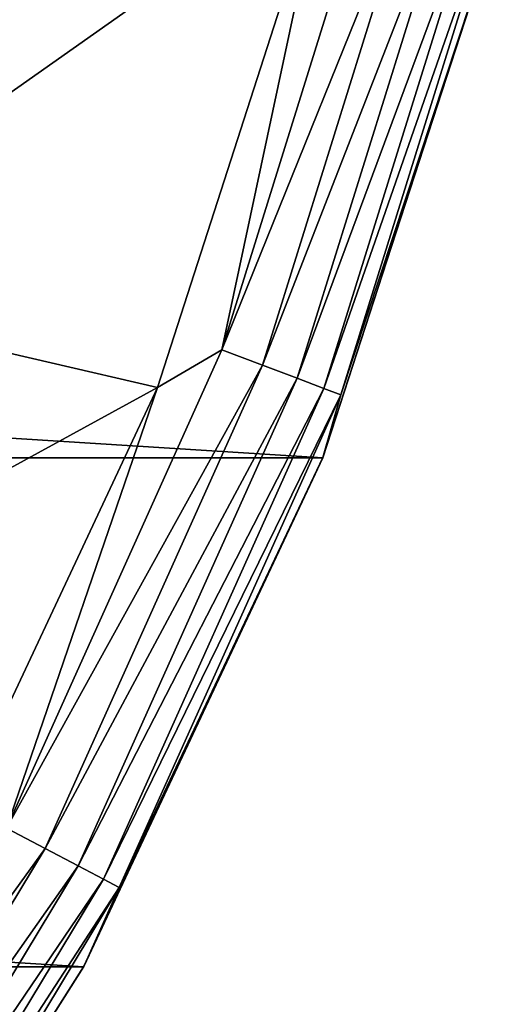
# Model space of a CAD drawing. Header units: metres. Extents: x -25 to 33, y -129 to 30.
# Tile 67 of 84: x 21.46 to 24.14, y -12.21 to -6.73. Entities that reach past the tile are written whole.
import ezdxf

# ---------------------------------------------------------------- set-up
doc = ezdxf.new("R2010")
doc.units = ezdxf.units.M
doc.layers.add('solid_BIDET-ACTIVO_SW0001', color=7, linetype='CONTINUOUS')

msp = doc.modelspace()

# ---------------------------------------------------------------- linework, layer by layer
at = {"layer": 'solid_BIDET-ACTIVO_SW0001'}
for points in [[(20.767353, -5.562524, 14), (19.863398, -8.227724, 14), (23.156534, -5.909656, 14)], [(22.588888, -8.566835, 13.965926), (23.456808, -5.781584, 13.965926), (23.156534, -5.909656, 14)], [(23.6912, -5.839356, 13.865894), (23.456808, -5.781584, 13.965926), (22.588888, -8.566835, 13.965926)], [(22.814608, -8.65244, 13.865894), (23.6912, -5.839356, 13.865894), (22.588888, -8.566835, 13.965926)], [(23.892427, -5.888955, 13.706737), (23.6912, -5.839356, 13.865894), (22.814608, -8.65244, 13.865894)], [(19.863398, -8.227724, 14), (22.230093, -8.776441, 14), (23.156534, -5.909656, 14)], [(22.588888, -8.566835, 13.965926), (23.156534, -5.909656, 14), (22.230093, -8.776441, 14)], [(23.00839, -8.725931, 13.706737), (23.892427, -5.888955, 13.706737), (22.814608, -8.65244, 13.865894)], [(24.046751, -5.926992, 13.49932), (23.892427, -5.888955, 13.706737), (23.00839, -8.725931, 13.706737)], [(23.157003, -8.782292, 13.49932), (24.046751, -5.926992, 13.49932), (23.00839, -8.725931, 13.706737)], [(23.157003, -8.782292, 13.49932), (24.143629, -5.950871, 13.257808), (24.046751, -5.926992, 13.49932)], [(23.157003, -8.782292, 13.49932), (23.250298, -8.817675, 13.257808), (24.143629, -5.950871, 13.257808)], [(24.117722, -6.192378, 13), (24.143629, -5.950871, 13.257808), (23.250298, -8.817675, 13.257808)], [(-24.117832, -6.189676, 9), (24.117872, -6.189526, 9), (23.150644, -9.168094, 9)], [(-24.117832, -6.189676, 9), (23.150644, -9.168094, 9), (-23.150562, -9.168302, 9)], [(23.150644, -9.168094, 9), (24.117872, -6.189526, 9), (23.151434, -9.166302, 13)], [(24.117872, -6.189526, 9), (24.117722, -6.192378, 13), (23.151434, -9.166302, 13)], [(23.151434, -9.166302, 13), (24.117722, -6.192378, 13), (23.250298, -8.817675, 13.257808)], [(19.863398, -8.227724, 14), (18.618, -10.751495, 14), (22.230093, -8.776441, 14)], [(21.391571, -11.227163, 13.965926), (22.588888, -8.566835, 13.965926), (22.230093, -8.776441, 14)], [(22.814608, -8.65244, 13.865894), (22.588888, -8.566835, 13.965926), (21.391571, -11.227163, 13.965926)], [(21.605328, -11.339351, 13.865894), (22.814608, -8.65244, 13.865894), (21.391571, -11.227163, 13.965926)], [(23.00839, -8.725931, 13.706737), (22.814608, -8.65244, 13.865894), (21.605328, -11.339351, 13.865894)], [(21.788839, -11.435665, 13.706737), (23.00839, -8.725931, 13.706737), (21.605328, -11.339351, 13.865894)], [(23.157003, -8.782292, 13.49932), (23.00839, -8.725931, 13.706737), (21.788839, -11.435665, 13.706737)], [(18.618, -10.751495, 14), (20.954, -11.493802, 14), (22.230093, -8.776441, 14)], [(21.391571, -11.227163, 13.965926), (22.230093, -8.776441, 14), (20.954, -11.493802, 14)], [(21.929573, -11.509528, 13.49932), (23.157003, -8.782292, 13.49932), (21.788839, -11.435665, 13.706737)], [(21.929573, -11.509528, 13.49932), (23.250298, -8.817675, 13.257808), (23.157003, -8.782292, 13.49932)], [(21.929573, -11.509528, 13.49932), (22.017923, -11.555898, 13.257808), (23.250298, -8.817675, 13.257808)], [(23.151434, -9.166302, 13), (23.250298, -8.817675, 13.257808), (22.017923, -11.555898, 13.257808)], [(-23.150562, -9.168302, 9), (23.150644, -9.168094, 9), (21.818834, -11.996104, 9)], [(-23.150562, -9.168302, 9), (21.818834, -11.996104, 9), (-21.818703, -11.996344, 9)], [(21.818834, -11.996104, 9), (23.150644, -9.168094, 9), (21.820036, -11.995667, 13)], [(21.820036, -11.995667, 13), (23.151434, -9.166302, 13), (22.017923, -11.555898, 13.257808)], [(23.150644, -9.168094, 9), (23.151434, -9.166302, 13), (21.820036, -11.995667, 13)], [(21.605328, -11.339351, 13.865894), (21.391571, -11.227163, 13.965926), (19.882318, -13.723773, 13.965926)], [(20.080994, -13.860909, 13.865894), (21.605328, -11.339351, 13.865894), (19.882318, -13.723773, 13.965926)], [(21.788839, -11.435665, 13.706737), (21.605328, -11.339351, 13.865894), (20.080994, -13.860909, 13.865894)], [(20.251556, -13.978641, 13.706737), (21.788839, -11.435665, 13.706737), (20.080994, -13.860909, 13.865894)], [(21.929573, -11.509528, 13.49932), (21.788839, -11.435665, 13.706737), (20.251556, -13.978641, 13.706737)], [(20.382362, -14.068929, 13.49932), (21.929573, -11.509528, 13.49932), (20.251556, -13.978641, 13.706737)], [(20.382362, -14.068929, 13.49932), (22.017923, -11.555898, 13.257808), (21.929573, -11.509528, 13.49932)], [(20.382362, -14.068929, 13.49932), (20.464478, -14.125609, 13.257808), (22.017923, -11.555898, 13.257808)], [(21.820036, -11.995667, 13), (22.017923, -11.555898, 13.257808), (20.464478, -14.125609, 13.257808)], [(-21.818703, -11.996344, 9), (21.818834, -11.996104, 9), (20.146013, -14.633206, 9)], [(20.144524, -14.635853, 13), (21.820036, -11.995667, 13), (20.464478, -14.125609, 13.257808)], [(21.818834, -11.996104, 9), (21.820036, -11.995667, 13), (20.144524, -14.635853, 13)], [(20.146013, -14.633206, 9), (21.818834, -11.996104, 9), (20.144524, -14.635853, 13)]]:
    msp.add_3dface(points, dxfattribs=at)

doc.saveas('drawing.dxf')
